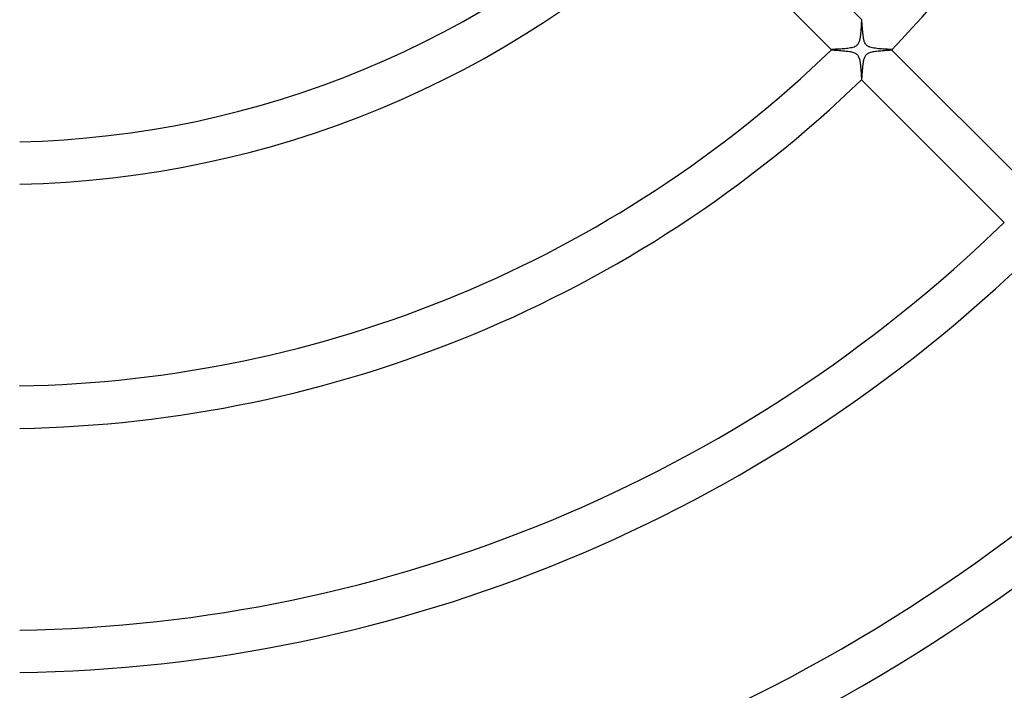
# Model space of a CAD drawing. Header units: millimetres. Extents: x -430 to 430, y -430 to 430.
# Tile 57 of 100: x 2 to 95, y -142 to -78. Entities that reach past the tile are written whole.
import ezdxf

# ---------------------------------------------------------------- set-up
doc = ezdxf.new("R2010")
doc.units = ezdxf.units.MM
doc.layers.add('HIDDEN', color=7, linetype='Continuous')
doc.layers.add('THICK', color=7, linetype='Continuous')

msp = doc.modelspace()

# ---------------------------------------------------------------- linework, layer by layer
at = {"layer": 'HIDDEN'}
for p, q in [((81.27, -78.82), (81.267, -78.875)), ((81.273, -78.767), (81.27, -78.82)), ((81.276, -78.718), (81.273, -78.767)), ((81.279, -78.673), (81.276, -78.718)), ((81.282, -78.632), (81.279, -78.673)), ((81.285, -78.595), (81.282, -78.632)), ((81.288, -78.562), (81.285, -78.595)), ((81.291, -78.535), (81.288, -78.562)), ((81.294, -78.513), (81.291, -78.535)), ((81.297, -78.496), (81.294, -78.513)), ((81.3, -78.484), (81.297, -78.496)), ((81.303, -78.478), (81.3, -78.484)), ((81.304, -78.478), (81.303, -78.478)), ((81.305, -78.477), (81.304, -78.477)), ((81.304, -78.477), (81.304, -78.478)), ((81.306, -78.478), (81.305, -78.477)), ((81.305, -78.477), (81.305, -78.477)), ((81.307, -78.478), (81.306, -78.478)), ((81.21, -79.725), (81.202, -79.804)), ((81.217, -79.646), (81.21, -79.725)), ((81.223, -79.568), (81.217, -79.646)), ((81.229, -79.49), (81.223, -79.568)), ((81.234, -79.414), (81.229, -79.49)), ((81.239, -79.34), (81.234, -79.414)), ((81.244, -79.267), (81.239, -79.34)), ((81.248, -79.196), (81.244, -79.267)), ((81.252, -79.127), (81.248, -79.196)), ((81.256, -79.06), (81.252, -79.127)), ((81.26, -78.996), (81.256, -79.06)), ((81.263, -78.934), (81.26, -78.996)), ((81.267, -78.875), (81.263, -78.934)), ((81.023, -80.66), (80.991, -80.723)), ((81.051, -80.595), (81.023, -80.66)), ((81.075, -80.527), (81.051, -80.595)), ((81.096, -80.458), (81.075, -80.527)), ((81.114, -80.388), (81.096, -80.458)), ((81.129, -80.319), (81.114, -80.388)), ((81.143, -80.251), (81.129, -80.319)), ((81.155, -80.181), (81.143, -80.251)), ((81.166, -80.109), (81.155, -80.181)), ((81.176, -80.035), (81.166, -80.109)), ((81.186, -79.959), (81.176, -80.035)), ((81.194, -79.882), (81.186, -79.959)), ((81.202, -79.804), (81.194, -79.882)), ((78.478, -81.304), (78.477, -81.304)), ((78.477, -81.304), (78.477, -81.305)), ((78.477, -81.305), (78.477, -81.305)), ((78.477, -81.305), (78.478, -81.306)), ((78.491, -81.298), (78.478, -81.303)), ((78.478, -81.303), (78.478, -81.304)), ((78.478, -81.306), (78.478, -81.307)), ((78.519, -81.293), (78.491, -81.298)), ((78.561, -81.288), (78.519, -81.293)), ((78.616, -81.283), (78.561, -81.288)), ((78.683, -81.278), (78.616, -81.283)), ((78.763, -81.273), (78.683, -81.278)), ((78.854, -81.268), (78.763, -81.273)), ((78.956, -81.262), (78.854, -81.268)), ((79.069, -81.256), (78.956, -81.262)), ((79.192, -81.248), (79.069, -81.256)), ((79.324, -81.24), (79.192, -81.248)), ((79.46, -81.231), (79.324, -81.24)), ((79.597, -81.221), (79.46, -81.231)), ((79.735, -81.209), (79.597, -81.221)), ((79.872, -81.196), (79.735, -81.209)), ((80.005, -81.18), (79.872, -81.196)), ((80.133, -81.162), (80.005, -81.18)), ((80.257, -81.141), (80.133, -81.162)), ((80.376, -81.116), (80.257, -81.141)), ((80.489, -81.087), (80.376, -81.116)), ((80.592, -81.052), (80.489, -81.087)), ((80.678, -81.014), (80.592, -81.052)), ((80.75, -80.975), (80.678, -81.014)), ((80.809, -80.934), (80.75, -80.975)), ((80.862, -80.889), (80.809, -80.934)), ((80.91, -80.838), (80.862, -80.889)), ((80.953, -80.782), (80.91, -80.838)), ((80.991, -80.723), (80.953, -80.782)), ((81.916, -81.641), (81.992, -81.603)), ((81.992, -81.603), (82.081, -81.568)), ((82.081, -81.568), (82.179, -81.537)), ((82.179, -81.537), (82.282, -81.51)), ((82.282, -81.51), (82.389, -81.488)), ((82.389, -81.488), (82.499, -81.469)), ((82.499, -81.469), (82.615, -81.452)), ((82.615, -81.452), (82.734, -81.436)), ((82.734, -81.436), (82.857, -81.423)), ((82.857, -81.423), (82.981, -81.41)), ((82.981, -81.41), (83.106, -81.399)), ((83.106, -81.399), (83.23, -81.389)), ((83.23, -81.389), (83.351, -81.379)), ((83.351, -81.379), (83.466, -81.371)), ((83.466, -81.371), (83.576, -81.363)), ((83.576, -81.363), (83.679, -81.355)), ((83.679, -81.355), (83.773, -81.348)), ((83.773, -81.348), (83.859, -81.341)), ((83.859, -81.341), (83.935, -81.335)), ((83.935, -81.335), (84, -81.329)), ((84, -81.329), (84.053, -81.323)), ((84.053, -81.323), (84.093, -81.318)), ((84.093, -81.318), (84.12, -81.312)), ((84.12, -81.312), (84.132, -81.307)), ((84.132, -81.304), (84.132, -81.303)), ((84.133, -81.305), (84.132, -81.304)), ((84.132, -81.307), (84.132, -81.306)), ((84.132, -81.306), (84.133, -81.306)), ((84.133, -81.306), (84.133, -81.305)), ((84.133, -81.305), (84.133, -81.305)), ((81.454, -82.595), (81.466, -82.518)), ((81.466, -82.518), (81.478, -82.444)), ((81.478, -82.444), (81.491, -82.371)), ((81.491, -82.371), (81.506, -82.301)), ((81.506, -82.301), (81.523, -82.231)), ((81.523, -82.231), (81.542, -82.16)), ((81.542, -82.16), (81.565, -82.089)), ((81.565, -82.089), (81.591, -82.02)), ((81.591, -82.02), (81.622, -81.953)), ((81.622, -81.953), (81.657, -81.89)), ((81.657, -81.89), (81.697, -81.83)), ((81.697, -81.83), (81.744, -81.774)), ((81.744, -81.774), (81.796, -81.725)), ((81.796, -81.725), (81.852, -81.681)), ((81.852, -81.681), (81.916, -81.641)), ((81.366, -83.526), (81.371, -83.456)), ((81.371, -83.456), (81.377, -83.384)), ((81.377, -83.384), (81.382, -83.31)), ((81.382, -83.31), (81.388, -83.234)), ((81.388, -83.234), (81.395, -83.157)), ((81.395, -83.157), (81.401, -83.078)), ((81.401, -83.078), (81.409, -82.997)), ((81.409, -82.997), (81.417, -82.916)), ((81.417, -82.916), (81.425, -82.834)), ((81.425, -82.834), (81.434, -82.753)), ((81.434, -82.753), (81.444, -82.674)), ((81.444, -82.674), (81.454, -82.595)), ((81.303, -84.132), (81.304, -84.132)), ((81.304, -84.132), (81.305, -84.133)), ((81.305, -84.133), (81.305, -84.133)), ((81.305, -84.133), (81.306, -84.133)), ((81.306, -84.133), (81.306, -84.132)), ((81.306, -84.132), (81.307, -84.132)), ((81.307, -84.132), (81.31, -84.126)), ((81.31, -84.126), (81.314, -84.114)), ((81.314, -84.114), (81.317, -84.096)), ((81.317, -84.096), (81.321, -84.073)), ((81.321, -84.073), (81.324, -84.045)), ((81.324, -84.045), (81.328, -84.011)), ((81.328, -84.011), (81.332, -83.973)), ((81.332, -83.973), (81.336, -83.93)), ((81.336, -83.93), (81.34, -83.882)), ((81.34, -83.882), (81.344, -83.831)), ((81.344, -83.831), (81.348, -83.777)), ((81.348, -83.777), (81.352, -83.718)), ((81.352, -83.718), (81.357, -83.657)), ((81.357, -83.657), (81.361, -83.593)), ((81.361, -83.593), (81.366, -83.526)), ((2, -112.985), (2, -112.984))]:
    msp.add_line(p, q, dxfattribs=at)
at = {"layer": 'THICK'}
for p, q in [((67.865, -65.037), (81.307, -78.478)), ((78.478, -81.307), (65.037, -67.865)), ((81.31, -78.484), (81.307, -78.478)), ((81.313, -78.495), (81.31, -78.484)), ((81.316, -78.511), (81.313, -78.495)), ((81.319, -78.533), (81.316, -78.511)), ((81.323, -78.559), (81.319, -78.533)), ((81.326, -78.59), (81.323, -78.559)), ((81.33, -78.626), (81.326, -78.59)), ((81.333, -78.666), (81.33, -78.626)), ((81.337, -78.71), (81.333, -78.666)), ((81.341, -78.758), (81.337, -78.71)), ((81.345, -78.81), (81.341, -78.758)), ((81.349, -78.864), (81.345, -78.81)), ((81.353, -78.922), (81.349, -78.864)), ((81.357, -78.983), (81.353, -78.922)), ((81.362, -79.047), (81.357, -78.983)), ((81.367, -79.113), (81.362, -79.047)), ((81.371, -79.182), (81.367, -79.113)), ((81.377, -79.252), (81.371, -79.182)), ((81.382, -79.325), (81.377, -79.252)), ((81.388, -79.399), (81.382, -79.325)), ((81.394, -79.475), (81.388, -79.399)), ((81.401, -79.553), (81.394, -79.475)), ((81.408, -79.631), (81.401, -79.553)), ((81.416, -79.711), (81.408, -79.631)), ((81.424, -79.792), (81.416, -79.711)), ((81.433, -79.872), (81.424, -79.792)), ((81.442, -79.951), (81.433, -79.872)), ((81.452, -80.029), (81.442, -79.951)), ((81.464, -80.105), (81.452, -80.029)), ((81.476, -80.18), (81.464, -80.105)), ((81.489, -80.252), (81.476, -80.18)), ((81.503, -80.322), (81.489, -80.252)), ((81.519, -80.39), (81.503, -80.322)), ((81.536, -80.455), (81.519, -80.39)), ((81.557, -80.525), (81.536, -80.455)), ((81.583, -80.597), (81.557, -80.525)), ((81.615, -80.67), (81.583, -80.597)), ((81.654, -80.742), (81.615, -80.67)), ((78.478, -81.307), (78.489, -81.311)), ((78.489, -81.311), (78.513, -81.316)), ((78.513, -81.316), (78.549, -81.321)), ((78.549, -81.321), (78.596, -81.327)), ((78.596, -81.327), (78.654, -81.332)), ((78.654, -81.332), (78.722, -81.338)), ((78.722, -81.338), (78.798, -81.344)), ((78.798, -81.344), (78.882, -81.35)), ((78.882, -81.35), (78.972, -81.357)), ((78.972, -81.357), (79.069, -81.364)), ((79.069, -81.364), (79.172, -81.371)), ((79.172, -81.371), (79.279, -81.379)), ((79.279, -81.379), (79.389, -81.387)), ((79.389, -81.387), (79.5, -81.396)), ((79.5, -81.396), (79.612, -81.406)), ((79.612, -81.406), (79.724, -81.417)), ((79.724, -81.417), (79.835, -81.428)), ((79.835, -81.428), (79.943, -81.441)), ((79.943, -81.441), (80.049, -81.455)), ((80.049, -81.455), (80.152, -81.471)), ((80.152, -81.471), (80.25, -81.488)), ((80.25, -81.488), (80.346, -81.508)), ((80.346, -81.508), (80.441, -81.532)), ((80.441, -81.532), (80.532, -81.56)), ((80.532, -81.56), (80.619, -81.592)), ((80.619, -81.592), (80.699, -81.63)), ((81.7, -80.809), (81.654, -80.742)), ((81.753, -80.87), (81.7, -80.809)), ((81.814, -80.925), (81.753, -80.87)), ((81.887, -80.976), (81.814, -80.925)), ((81.974, -81.022), (81.887, -80.976)), ((82.079, -81.064), (81.974, -81.022)), ((82.197, -81.101), (82.079, -81.064)), ((82.323, -81.13), (82.197, -81.101)), ((82.457, -81.155), (82.323, -81.13)), ((82.595, -81.175), (82.457, -81.155)), ((82.738, -81.193), (82.595, -81.175)), ((82.885, -81.208), (82.738, -81.193)), ((83.034, -81.22), (82.885, -81.208)), ((83.183, -81.232), (83.034, -81.22)), ((83.329, -81.241), (83.183, -81.232)), ((83.471, -81.25), (83.329, -81.241)), ((83.605, -81.258), (83.471, -81.25)), ((83.728, -81.265), (83.605, -81.258)), ((83.838, -81.272), (83.728, -81.265)), ((83.934, -81.279), (83.838, -81.272)), ((84.014, -81.285), (83.934, -81.279)), ((84.074, -81.291), (84.014, -81.285)), ((84.114, -81.297), (84.074, -81.291)), ((84.132, -81.303), (84.114, -81.297)), ((84.132, -81.303), (97.572, -94.744)), ((80.699, -81.63), (80.77, -81.673)), ((80.77, -81.673), (80.833, -81.719)), ((80.833, -81.719), (80.887, -81.77)), ((80.887, -81.77), (80.935, -81.828)), ((80.935, -81.828), (80.979, -81.892)), ((80.979, -81.892), (81.018, -81.965)), ((81.018, -81.965), (81.051, -82.043)), ((81.051, -82.043), (81.08, -82.125)), ((81.08, -82.125), (81.103, -82.207)), ((81.103, -82.207), (81.123, -82.29)), ((81.123, -82.29), (81.14, -82.372)), ((81.14, -82.372), (81.155, -82.457)), ((81.155, -82.457), (81.168, -82.545)), ((81.168, -82.545), (81.181, -82.637)), ((81.181, -82.637), (81.192, -82.73)), ((81.192, -82.73), (81.202, -82.825)), ((81.202, -82.825), (81.211, -82.921)), ((81.211, -82.921), (81.219, -83.018)), ((81.219, -83.018), (81.226, -83.114)), ((81.226, -83.114), (81.233, -83.21)), ((81.233, -83.21), (81.24, -83.302)), ((81.24, -83.302), (81.245, -83.392)), ((81.245, -83.392), (81.251, -83.479)), ((81.251, -83.479), (81.256, -83.563)), ((81.256, -83.563), (81.26, -83.642)), ((81.26, -83.642), (81.265, -83.717)), ((81.265, -83.717), (81.269, -83.787)), ((81.269, -83.787), (81.273, -83.852)), ((81.273, -83.852), (81.277, -83.911)), ((81.277, -83.911), (81.281, -83.965)), ((81.281, -83.965), (81.285, -84.011)), ((81.285, -84.011), (81.288, -84.051)), ((81.288, -84.051), (81.292, -84.083)), ((81.292, -84.083), (81.296, -84.108)), ((81.296, -84.108), (81.3, -84.124)), ((81.3, -84.124), (81.303, -84.132)), ((94.744, -97.572), (81.303, -84.132)), ((1.996, -112.996), (2, -112.985))]:
    msp.add_line(p, q, dxfattribs=at)
for radius, start, end in [(117, 315.97948, 359.02053), (90, 271.27336, 313.72667), (94, 271.21916, 313.78087), (113, 271.01415, 313.98587), (117, 270.97949, 314.02054), (136, 270.84261, 314.15736), (140, 270.81855, 314.18148), (159, 270.72074, 314.27929), (163, 270.70304, 314.29699), (182, 270.62964, 314.37039), (186, 270.61612, 314.38391)]:
    msp.add_arc((0, 0), radius, start, end, dxfattribs=at)

doc.saveas('drawing.dxf')
